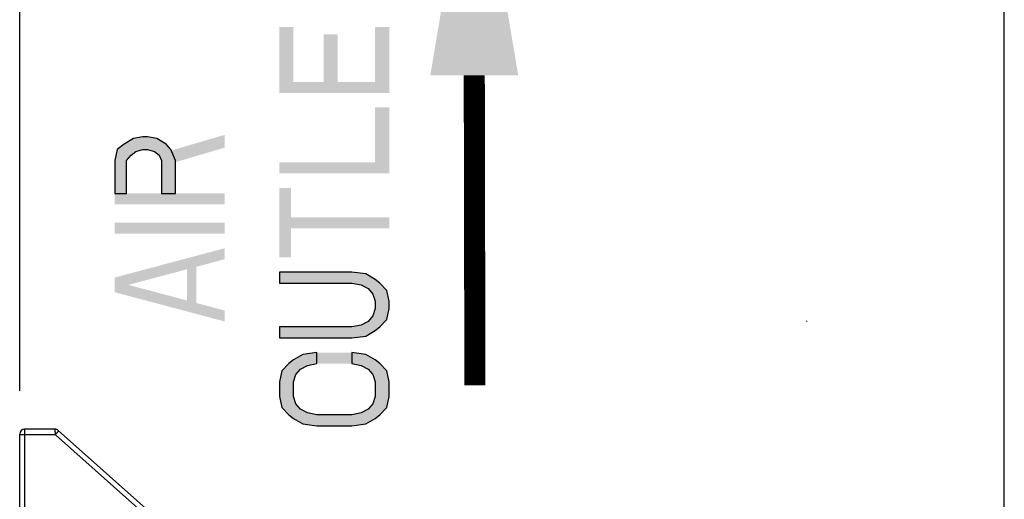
# Model space of a CAD drawing. Header units: inches. Extents: x 0 to 82.7, y 0 to 58.5.
# Tile 29 of 79: x 32.5 to 39.5, y 34.7 to 38.1. Entities that reach past the tile are written whole.
import ezdxf

# ---------------------------------------------------------------- set-up
doc = ezdxf.new("R2010")
doc.units = ezdxf.units.IN
doc.header["$LTSCALE"] = 4.547244
doc.header["$MEASUREMENT"] = 0
doc.layers.get('0').update_dxf_attribs({"linetype": 'CONTINUOUS'})
doc.styles.get("Standard").update_dxf_attribs({"font": 'txt', "width": 0.8})
doc.dimstyles.new('DIMSTYLE_2', dxfattribs={"dimtxt": 0.78125, "dimasz": 0.75, "dimexe": 0.18, "dimexo": 0.0625, "dimgap": 0.09, "dimtad": 1, "dimdec": 0, "dimzin": 4, "dimdsep": 46, "dimtxsty": 'STANDARD', "dimblk": '_FILLED', "dimblk1": '_FILLED', "dimblk2": '_FILLED', "dimcen": 0.09, "dimadec": 0, "dimazin": 0, "dimtfac": 1, "dimtdec": 0, "dimtofl": 0, "dimtmove": 0, "dimatfit": 3, "dimldrblk": '_FILLED', "dimfxl": 1, "dimtolj": 1, "dimtzin": 4, "dimarcsym": 0})

# ---------------------------------------------------------------- blocks, each defined once
blk = doc.blocks.new('_FILLED')
at = {"color": 0, "linetype": 'BYBLOCK'}
blk.add_solid([(0, 0), (-1, 0.1933), (-1, -0.1933)], dxfattribs=at)
blk = doc.blocks.new('*D3')
at = {"color": 7, "linetype": 'CONTINUOUS'}
for p, q in [((32.5019, 35.4877), (32.5019, 40.6264)), ((39.5093, 33.8244), (39.5093, 40.6264)), ((32.5019, 40.0014), (36.0056, 40.0014)), ((39.5093, 40.0014), (36.0056, 40.0014))]:
    blk.add_line(p, q, dxfattribs=at)
at = {"color": 7, "linetype": 'CONTINUOUS', "xscale": 0.75, "yscale": 0.75, "zscale": 0.75, "rotation": 180}
blk.add_blockref('_FILLED', (32.5019, 40.0014), dxfattribs=at)
at = {"color": 7, "linetype": 'CONTINUOUS', "xscale": 0.75, "yscale": 0.75, "zscale": 0.75}
blk.add_blockref('_FILLED', (39.5093, 40.0014), dxfattribs=at)
blk = doc.blocks.new('SYMBOL_0_BL1', base_point=(35.7371, 37.5681))
at = {"color": 7, "linetype": 'CONTINUOUS', "const_width": 0.15}
blk.add_lwpolyline([(35.7371, 37.7339), (35.7415, 35.5273)], dxfattribs=at)
at = {"color": 7, "linetype": 'CONTINUOUS'}
blk.add_solid([(36.0496, 37.7339), (35.7371, 39.6089), (35.4246, 37.7339)], dxfattribs=at)

msp = doc.modelspace()

# ---------------------------------------------------------------- hatches: boundary and pattern name
at = {"linetype": 'CONTINUOUS'}
for points in [[(33.1783, 36.8927), (33.2614, 36.8927), (33.2614, 37.1271), (33.2946, 37.1661), (33.3279, 37.1922), (33.3777, 37.2052), (33.411, 37.2052), (33.4608, 37.1922), (33.4941, 37.1661), (33.5107, 37.1271), (33.5107, 36.8927), (33.6104, 36.8927), (33.6104, 37.1271), (33.5772, 37.2052), (33.544, 37.2443), (33.4775, 37.2833), (33.411, 37.2964), (33.3777, 37.2964), (33.3112, 37.2833), (33.2448, 37.2443), (33.1949, 37.2052), (33.1783, 37.1271)], [(34.3501, 35.8641), (34.8654, 35.8641), (34.9652, 35.8771), (35.0317, 35.9161), (35.0649, 35.9422), (35.1148, 35.9943), (35.1314, 36.0724), (35.1314, 36.1245), (35.1148, 36.2026), (35.0649, 36.2547), (35.0317, 36.2807), (34.9652, 36.3198), (34.8654, 36.3328), (34.3501, 36.3328), (34.3501, 36.2547), (34.8654, 36.2547), (34.9319, 36.2417), (34.9818, 36.2156), (35.015, 36.1766), (35.0317, 36.1245), (35.0317, 36.0724), (35.015, 36.0203), (34.9818, 35.9813), (34.9319, 35.9552), (34.8654, 35.9422), (34.3501, 35.9422)], [(34.6161, 35.7599), (34.5164, 35.7469), (34.4499, 35.7078), (34.4166, 35.6818), (34.3668, 35.6297), (34.3501, 35.5516), (34.3501, 35.4474), (34.3668, 35.3693), (34.4166, 35.3172), (34.4499, 35.2911), (34.5164, 35.2521), (34.6161, 35.2391), (34.8654, 35.2391), (34.9652, 35.2521), (35.0317, 35.2911), (35.0649, 35.3172), (35.1148, 35.3693), (35.1314, 35.4474), (35.1314, 35.5516), (35.1148, 35.6297), (35.0649, 35.6818), (35.0317, 35.7078), (34.9652, 35.7469), (34.8654, 35.7599), (34.8654, 35.6818), (34.9319, 35.6687), (34.9818, 35.6427), (35.015, 35.6036), (35.0317, 35.5516), (35.0317, 35.4474), (35.015, 35.3953), (34.9818, 35.3562), (34.9319, 35.3302), (34.8654, 35.3172), (34.6161, 35.3172), (34.5496, 35.3302), (34.4997, 35.3562), (34.4665, 35.3953), (34.4499, 35.4474), (34.4499, 35.5516), (34.4665, 35.6036), (34.4997, 35.6427), (34.5496, 35.6687), (34.6161, 35.6818)]]:
    msp.add_hatch(color=7, dxfattribs=at).paths.add_polyline_path(points)

# ---------------------------------------------------------------- linework, layer by layer
at = {"color": 7, "linetype": 'CONTINUOUS'}
for p, q in [((32.5019, 33.1939), (32.5019, 35.1791)), ((32.7522, 35.2145), (32.5373, 35.2145)), ((34.0068, 34.1113), (32.7757, 35.2056)), ((32.7557, 35.1752), (32.5019, 35.1752)), ((32.5364, 35.1752), (32.5364, 33.1939)), ((32.7557, 35.1752), (33.9824, 34.0848))]:
    msp.add_line(p, q, dxfattribs=at)
for points in [[(33.1783, 36.8927), (33.2614, 36.8927), (33.2614, 37.1271), (33.2946, 37.1661), (33.3279, 37.1922), (33.3777, 37.2052), (33.411, 37.2052), (33.4608, 37.1922), (33.4941, 37.1661), (33.5107, 37.1271), (33.5107, 36.8927), (33.6104, 36.8927), (33.6104, 37.1271), (33.5772, 37.2052), (33.544, 37.2443), (33.4775, 37.2833), (33.411, 37.2964), (33.3777, 37.2964), (33.3112, 37.2833), (33.2448, 37.2443), (33.1949, 37.2052), (33.1783, 37.1271), (33.1783, 36.8927)], [(34.3501, 35.8641), (34.8654, 35.8641), (34.9652, 35.8771), (35.0317, 35.9161), (35.0649, 35.9422), (35.1148, 35.9943), (35.1314, 36.0724), (35.1314, 36.1245), (35.1148, 36.2026), (35.0649, 36.2547), (35.0317, 36.2807), (34.9652, 36.3198), (34.8654, 36.3328), (34.3501, 36.3328), (34.3501, 36.2547), (34.8654, 36.2547), (34.9319, 36.2417), (34.9818, 36.2156), (35.015, 36.1766), (35.0317, 36.1245), (35.0317, 36.0724), (35.015, 36.0203), (34.9818, 35.9813), (34.9319, 35.9552), (34.8654, 35.9422), (34.3501, 35.9422), (34.3501, 35.8641)], [(34.6161, 35.7599), (34.5164, 35.7469), (34.4499, 35.7078), (34.4166, 35.6818), (34.3668, 35.6297), (34.3501, 35.5516), (34.3501, 35.4474), (34.3668, 35.3693), (34.4166, 35.3172), (34.4499, 35.2911), (34.5164, 35.2521), (34.6161, 35.2391), (34.8654, 35.2391), (34.9652, 35.2521), (35.0317, 35.2911), (35.0649, 35.3172), (35.1148, 35.3693), (35.1314, 35.4474), (35.1314, 35.5516), (35.1148, 35.6297), (35.0649, 35.6818), (35.0317, 35.7078), (34.9652, 35.7469), (34.8654, 35.7599), (34.8654, 35.6818), (34.9319, 35.6687), (34.9818, 35.6427), (35.015, 35.6036), (35.0317, 35.5516), (35.0317, 35.4474), (35.015, 35.3953), (34.9818, 35.3562), (34.9319, 35.3302), (34.8654, 35.3172), (34.6161, 35.3172), (34.5496, 35.3302), (34.4997, 35.3562), (34.4665, 35.3953), (34.4499, 35.4474), (34.4499, 35.5516), (34.4665, 35.6036), (34.4997, 35.6427), (34.5496, 35.6687), (34.6161, 35.6818), (34.6161, 35.7599)]]:
    msp.add_lwpolyline(points, dxfattribs=at)
for centre, radius, start, end in [((32.5373, 35.1791), 0.0354, 90.00002, 180), ((32.7522, 35.1791), 0.0354, 48.3578, 90), ((33.41, 35.2526), 0.6588, 186.29975, 186.74861), ((34.1865, 33.9042), 1.9137, 138.24336, 138.38402), ((34.0689, 34.0094), 1.756, 137.95307, 138.24914)]:
    msp.add_arc(centre, radius, start, end, dxfattribs=at)
at = {"color": 7, "linetype": 'CONTINUOUS', "extrusion": (0, 0.707107, -0.707107)}
msp.add_ellipse((35.415, 35.8577), major_axis=(0, -2.6897, -2.6897), ratio=0.707107, start_param=-1.618277, end_param=-1.616456, dxfattribs=at)
at = {"color": 7, "linetype": 'CONTINUOUS'}
for points, knots in [([(32.5373, 35.2145), (32.537, 35.2145), (32.5373, 35.213), (32.5368, 35.2113), (32.5369, 35.2074), (32.5366, 35.2005), (32.5365, 35.1894), (32.5364, 35.1802), (32.5364, 35.1752)], [0, 0, 0, 0, 0.019728, 0.076684, 0.16918, 0.293408, 0.61761, 1, 1, 1, 1]), ([(32.7522, 35.2145), (32.7513, 35.2145), (32.7531, 35.2092), (32.7523, 35.2041), (32.7541, 35.1926), (32.7547, 35.1848), (32.7552, 35.1803)], [0, 0, 0, 0, 0.073859, 0.285847, 0.608136, 1, 1, 1, 1]), ([(32.7801, 35.2016), (32.7798, 35.202), (32.7782, 35.199), (32.7753, 35.1973), (32.7705, 35.1914), (32.7669, 35.1877), (32.7649, 35.1854)], [0, 0, 0, 0, 0.070425, 0.274072, 0.593065, 1, 1, 1, 1])]:
    msp.add_open_spline(points, degree=3, knots=knots, dxfattribs=at)
for points in [[(34.3501, 37.687), (34.4499, 37.687), (34.3501, 38.0776), (34.4499, 38.0776)], [(35.0317, 37.687), (35.1314, 37.687), (35.0317, 38.0776), (35.1314, 38.0776)], [(34.666, 37.687), (34.7657, 37.687), (34.666, 38.0255), (34.7657, 38.0255)], [(34.3501, 37.6089), (35.1314, 37.6089), (34.3501, 37.687), (35.1314, 37.687)], [(35.0317, 37.1141), (35.1314, 37.1141), (35.0317, 37.5047), (35.1314, 37.5047)], [(33.5606, 37.101), (33.9595, 37.2182), (33.5606, 37.1922), (33.9595, 37.3094)], [(34.3501, 37.0359), (35.1314, 37.0359), (34.3501, 37.1141), (35.1314, 37.1141)], [(34.3501, 36.437), (34.4332, 36.437), (34.3501, 36.9318), (34.4332, 36.9318)], [(33.1783, 36.8146), (33.9595, 36.8146), (33.1783, 36.8927), (33.9595, 36.8927)], [(34.4332, 36.6453), (35.1314, 36.6453), (34.4332, 36.7234), (35.1314, 36.7234)], [(33.1783, 36.6062), (33.9595, 36.6062), (33.1783, 36.6844), (33.9595, 36.6844)], [(33.9595, 36.424), (33.9595, 36.5021), (33.1783, 36.2156), (33.1783, 36.2938)], [(33.6936, 36.0854), (33.76, 36.0854), (33.6936, 36.3979), (33.76, 36.3979)], [(33.9595, 35.9813), (33.1783, 36.1896), (33.9595, 36.0594), (33.1783, 36.2677)], [(34.6161, 35.7599), (34.6161, 35.6818), (34.8654, 35.7599), (34.8654, 35.6818)]]:
    msp.add_solid(points, dxfattribs=at)

# ---------------------------------------------------------------- block references
msp.add_blockref('SYMBOL_0_BL1', (35.7371, 37.5681), dxfattribs=at)

# ---------------------------------------------------------------- dimensions: what is measured, and where the dimension line sits
dim = msp.add_linear_dim(base=(39.5093, 40.0014), p1=(32.5019, 35.4877), p2=(39.5093, 33.8244), dimstyle='DIMSTYLE_2', dxfattribs=at)
dim.commit()
dim.dimension.update_dxf_attribs({"geometry": '*D3', "text_midpoint": (35.0681, 40.1967), "dimtype": 160})

doc.saveas('drawing.dxf')
